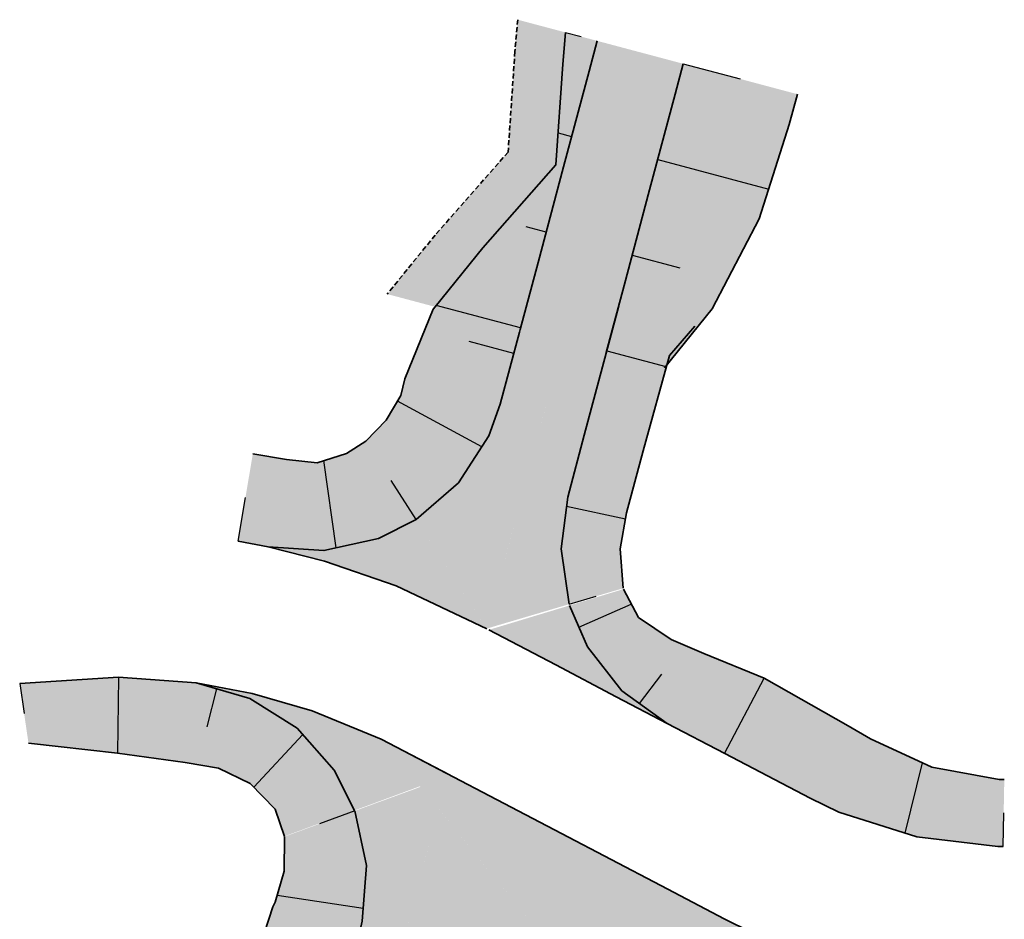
# Model space of a CAD drawing. Header units: metres. Extents: x 203098 to 221755, y 395694 to 403071.
# Tile 49 of 72: x 204367 to 204417, y 395867 to 395912. Entities that reach past the tile are written whole.
import ezdxf

# ---------------------------------------------------------------- set-up
doc = ezdxf.new("R2010")
doc.units = ezdxf.units.M
doc.linetypes.add('DASHED2', pattern=[0.375, 0.25, -0.125])
doc.layers.add('C3D-CORRIDOR', color=7, linetype='Continuous')
for name, color, linetype, lineweight in [('N-WA-GR-GRAS-V', 61, 'Continuous', 18), ('N-WA-GW-DIJK_KRUIN_BINNEN-G', 90, 'Continuous', 35), ('N-WA-GW-DIJK_KRUIN_BUITEN-G', 90, 'Continuous', 35), ('N-WA-GW-DIJK_TEEN_BINNEN-G', 90, 'Continuous', 35), ('N-WA-GW-DIJK_TEEN_BUITEN-G', 90, 'Continuous', 35), ('N-WA-KG-ONDERHOUDGRENS_WATERSCHAP-G', 170, 'DASHED2', 35), ('N-WA-VH-VERHARDING_GRASBETONSTEEN-V', 75, 'Continuous', 18)]:
    doc.layers.add(name, color=color, linetype=linetype, lineweight=lineweight)

msp = doc.modelspace()

# ---------------------------------------------------------------- hatches: boundary and pattern name
at = {"layer": 'N-WA-GR-GRAS-V'}
for points in [[(204396.036, 395911.238), (204395.628, 395909.706), (204394.341, 395904.875), (204393.054, 395900.043), (204392.152, 395896.659), (204387.856, 395897.803), (204390.275, 395900.784), (204393.96, 395904.976), (204394.3, 395910.06), (204394.442, 395911.663), (204396.036, 395911.238)], [(204398.211, 395910.659), (204397.803, 395909.127), (204396.515, 395904.296), (204395.228, 395899.464), (204394.327, 395896.08), (204392.152, 395896.659), (204393.054, 395900.043), (204394.341, 395904.875), (204395.628, 395909.706), (204396.036, 395911.238), (204398.211, 395910.659)], [(204400.385, 395910.08), (204399.977, 395908.548), (204398.69, 395903.716), (204397.402, 395898.885), (204396.501, 395895.5), (204394.327, 395896.08), (204395.228, 395899.464), (204396.515, 395904.296), (204397.803, 395909.127), (204398.211, 395910.659), (204400.385, 395910.08)], [(204406.151, 395908.543), (204405.739, 395907.013), (204404.227, 395902.241), (204401.852, 395897.7), (204399.448, 395894.715), (204396.501, 395895.5), (204397.402, 395898.885), (204398.69, 395903.716), (204399.977, 395908.548), (204400.385, 395910.08), (204406.151, 395908.543)], [(204390.456, 395881.549), (204391.525, 395885.562), (204392.38, 395888.772), (204393.212, 395891.895), (204394.499, 395896.727), (204394.954, 395898.435), (204397.128, 395897.856), (204396.673, 395896.148), (204395.386, 395891.316), (204394.554, 395888.193), (204394.217, 395885.574), (204394.627, 395882.783), (204390.456, 395881.549)], [(204384.358, 395891.01), (204385.392, 395892.072), (204386.125, 395893.326), (204386.329, 395894.172), (204387.763, 395897.685), (204387.856, 395897.803), (204392.152, 395896.659), (204392.117, 395896.526), (204391.148, 395892.888), (204390.568, 395891.279), (204389.038, 395888.909), (204386.907, 395887.06), (204384.358, 395891.01)], [(204394.627, 395882.783), (204394.217, 395885.574), (204394.554, 395888.193), (204395.386, 395891.316), (204396.673, 395896.148), (204397.128, 395897.856), (204400.97, 395896.832), (204399.686, 395895.345), (204398.362, 395890.523), (204397.518, 395887.403), (204397.2, 395885.587), (204397.354, 395883.589), (204394.627, 395882.783)], [(204386.907, 395887.06), (204389.038, 395888.909), (204390.568, 395891.279), (204391.148, 395892.888), (204392.117, 395896.526), (204392.152, 395896.659), (204394.327, 395896.08), (204394.291, 395895.946), (204393.322, 395892.309), (204392.777, 395890.262), (204391.782, 395886.528), (204390.458, 395881.558), (204386.907, 395887.06)], [(204378.655, 395890.382), (204380.354, 395890.088), (204381.905, 395889.927), (204383.383, 395890.4), (204384.358, 395891.01), (204386.907, 395887.06), (204384.996, 395886.099), (204382.241, 395885.491), (204379.426, 395885.677), (204377.908, 395885.965), (204378.655, 395890.382)], [(204379.426, 395885.677), (204382.241, 395885.491), (204384.996, 395886.099), (204386.907, 395887.06), (204390.475, 395881.531), (204385.89, 395883.714), (204382.281, 395884.961), (204379.426, 395885.677), (204379.426, 395885.677)], [(204416.532, 395870.544), (204416.271, 395870.549), (204412.175, 395871.026), (204408.249, 395872.284), (204406.788, 395872.98), (204402.483, 395875.237), (204399.574, 395876.761), (204397.285, 395878.411), (204395.548, 395880.634), (204394.646, 395882.72), (204397.364, 395883.543), (204398.123, 395882.114), (204399.771, 395880.996), (204401.424, 395880.291), (204404.476, 395879.039), (204408.707, 395876.642), (204409.84, 395875.978), (204412.938, 395874.555), (204416.335, 395873.93), (204416.597, 395873.935), (204416.532, 395870.544)], [(204399.574, 395876.761), (204396.998, 395878.112), (204393.945, 395879.712), (204390.565, 395881.484), (204394.646, 395882.72), (204395.548, 395880.634), (204397.285, 395878.411), (204399.574, 395876.761), (204399.574, 395876.761)], [(204366.883, 395878.77), (204371.871, 395879.103), (204375.795, 395878.804), (204378.506, 395878.023), (204380.891, 395876.515), (204382.76, 395874.402), (204383.789, 395872.366), (204380.245, 395871.057), (204379.778, 395872.437), (204378.522, 395873.732), (204376.923, 395874.499), (204375.232, 395874.785), (204371.82, 395875.254), (204367.326, 395875.77), (204366.883, 395878.77)], [(204366.883, 395878.77), (204371.871, 395879.103), (204375.795, 395878.804), (204378.619, 395878.275), (204381.645, 395877.401), (204385.129, 395875.962), (204388.617, 395874.15), (204383.789, 395872.366), (204382.76, 395874.402), (204380.891, 395876.515), (204378.506, 395878.023), (204375.795, 395878.803), (204371.871, 395879.103), (204366.883, 395878.769), (204366.883, 395878.77)], [(204405.138, 395865.567), (204402.421, 395866.325), (204399.6, 395866.295), (204396.899, 395865.477), (204394.792, 395864.156), (204385.165, 395875.945), (204394.234, 395871.206), (204399.249, 395868.577), (204402.493, 395866.876), (204405.138, 395865.567), (204405.138, 395865.567)], [(204388.457, 395874.045), (204387.32, 395869.78), (204386.389, 395866.283), (204386.246, 395865.747), (204385.181, 395861.75), (204384.526, 395859.289), (204382.351, 395859.869), (204383.007, 395862.329), (204384.072, 395866.326), (204384.178, 395866.766), (204384.386, 395869.58), (204383.799, 395872.34), (204388.457, 395874.045)], [(204383.799, 395872.34), (204384.386, 395869.58), (204384.178, 395866.766), (204384.072, 395866.326), (204383.007, 395862.329), (204382.351, 395859.869), (204377.612, 395861.131), (204378.391, 395863.559), (204379.666, 395867.5), (204379.783, 395867.727), (204380.229, 395869.297), (204380.248, 395871.039), (204383.799, 395872.34)], [(204394.792, 395864.156), (204392.881, 395862.081), (204391.625, 395859.554), (204391.455, 395858.985), (204391.121, 395857.731), (204391.106, 395857.674), (204384.56, 395859.418), (204384.575, 395859.475), (204384.909, 395860.729), (204385.166, 395861.693), (204386.449, 395866.508), (204388.028, 395872.438), (204394.792, 395864.156)]]:
    msp.add_hatch(color=256, dxfattribs=at).paths.add_polyline_path(points, flags=0)
at = {"layer": 'N-WA-VH-VERHARDING_GRASBETONSTEEN-V'}
msp.add_hatch(color=256, dxfattribs=at).paths.add_polyline_path([(204394.442, 395911.663), (204394.3, 395910.06), (204393.96, 395904.976), (204390.275, 395900.784), (204387.856, 395897.803), (204385.44, 395898.447), (204387.859, 395901.427), (204391.545, 395905.62), (204391.885, 395910.704), (204392.026, 395912.306), (204394.442, 395911.663)], flags=0)

# ---------------------------------------------------------------- linework, layer by layer
at = {"layer": 'C3D-CORRIDOR'}
for p, q in [((204394.442, 395911.663, 17), (204395.239, 395911.45, 16.725)), ((204400.385, 395910.08, 16.45), (204403.268, 395909.312, 15.455)), ((204394.068, 395906.588, 16.506), (204394.749, 395906.407, 16.45)), ((204399.098, 395905.248, 16.45), (204404.707, 395903.754, 14.515)), ((204393.462, 395901.575, 16.45), (204392.453, 395901.844, 16.102)), ((204397.81, 395900.417, 16.45), (204400.208, 395899.778, 15.623)), ((204392.175, 395896.744, 16.45), (204387.917, 395897.878, 14.981)), ((204391.829, 395895.446, 16.45), (204389.584, 395896.045, 15.675)), ((204396.523, 395895.585, 16.45), (204399.508, 395894.79, 15.42)), ((204390.22, 395890.739, 16.419), (204385.959, 395893.043, 14.794)), ((204382.86, 395885.628, 16.298), (204382.244, 395890.035, 14.804)), ((204386.907, 395887.06, 16.354), (204385.633, 395889.035, 15.571)), ((204377.908, 395885.965, 16.197), (204378.282, 395888.174, 15.45)), ((204394.495, 395887.735, 16.446), (204397.463, 395887.089, 15.429)), ((204394.627, 395882.783, 16.404), (204395.991, 395883.186, 15.93)), ((204395.117, 395881.631, 16.394), (204397.763, 395882.791, 15.424)), ((204371.871, 395879.103, 15.907), (204371.82, 395875.254, 14.624)), ((204398.171, 395877.772, 16.352), (204399.304, 395879.242, 15.727)), ((204366.883, 395878.77, 15.683), (204367.104, 395877.27, 15.178)), ((204402.471, 395875.243, 16.209), (204404.464, 395879.045, 14.778)), ((204376.818, 395878.509, 16.103), (204376.338, 395876.594, 15.439)), ((204381.171, 395876.199, 16.199), (204378.708, 395873.541, 14.985)), ((204411.589, 395871.214, 15.773), (204412.467, 395874.772, 14.549)), ((204383.799, 395872.34, 16.289), (204382.024, 395871.689, 15.658)), ((204416.532, 395870.544, 15.54), (204416.565, 395872.239, 14.975)), ((204384.226, 395867.407, 16.384), (204379.88, 395868.068, 14.909))]:
    msp.add_line(p, q, dxfattribs=at)
at = {"layer": 'N-WA-GW-DIJK_KRUIN_BINNEN-G'}
for points, elevation in [([(204396.036, 395911.238), (204395.628, 395909.706), (204394.341, 395904.875), (204393.054, 395900.043), (204392.152, 395896.659)], 16.45), ([(204377.908, 395885.965), (204379.426, 395885.677), (204382.281, 395884.961), (204385.89, 395883.714), (204390.475, 395881.531)], 16.197), ([(204416.532, 395870.544), (204416.271, 395870.549), (204412.175, 395871.026), (204408.249, 395872.284), (204406.788, 395872.98), (204402.483, 395875.237), (204399.574, 395876.761), (204396.998, 395878.112), (204393.945, 395879.712), (204390.565, 395881.484)], 15.54), ([(204366.883, 395878.77), (204371.871, 395879.103), (204375.795, 395878.804), (204378.619, 395878.275), (204381.645, 395877.401), (204385.129, 395875.962), (204388.617, 395874.15)], 15.757), ([(204409.879, 395863.962), (204405.339, 395865.48), (204405.138, 395865.567), (204402.493, 395866.876), (204399.249, 395868.577), (204394.234, 395871.206), (204385.165, 395875.945)], 15.77)]:
    msp.add_lwpolyline(points, dxfattribs=dict(at, elevation=elevation))
at = {"layer": 'N-WA-GW-DIJK_KRUIN_BUITEN-G'}
for points, elevation in [([(204400.385, 395910.08), (204399.977, 395908.548), (204398.69, 395903.716), (204397.402, 395898.885), (204396.501, 395895.5)], 16.45), ([(204394.627, 395882.783), (204394.217, 395885.574), (204394.554, 395888.193), (204395.386, 395891.316), (204396.673, 395896.148), (204397.128, 395897.856)], 16.404), ([(204377.908, 395885.965), (204379.426, 395885.677), (204382.241, 395885.491), (204384.996, 395886.099), (204386.907, 395887.06), (204389.038, 395888.909), (204390.568, 395891.279), (204391.148, 395892.888), (204392.117, 395896.526), (204392.152, 395896.659)], 16.197), ([(204416.532, 395870.544), (204416.271, 395870.549), (204412.175, 395871.026), (204408.249, 395872.284), (204406.788, 395872.98), (204402.483, 395875.237), (204399.574, 395876.761), (204397.285, 395878.411), (204395.548, 395880.634), (204394.646, 395882.72)], 15.54), ([(204366.883, 395878.77), (204371.871, 395879.103), (204375.795, 395878.804), (204378.506, 395878.023), (204380.891, 395876.515), (204382.76, 395874.402), (204383.789, 395872.366)], 15.683), ([(204383.799, 395872.34), (204384.386, 395869.58), (204384.178, 395866.766), (204384.072, 395866.326), (204383.007, 395862.329), (204382.351, 395859.869)], 16.289)]:
    msp.add_lwpolyline(points, dxfattribs=dict(at, elevation=elevation))
at = {"layer": 'N-WA-GW-DIJK_TEEN_BINNEN-G'}
for points, elevation in [([(204394.442, 395911.663), (204394.3, 395910.06), (204393.96, 395904.976), (204390.275, 395900.784), (204387.856, 395897.803)], 17), ([(204397.354, 395883.589), (204397.2, 395885.587), (204397.518, 395887.403), (204398.362, 395890.523), (204399.686, 395895.345), (204400.97, 395896.832)], 15.456), ([(204416.597, 395873.935), (204416.335, 395873.93), (204412.938, 395874.555), (204409.84, 395875.978), (204408.707, 395876.642), (204404.476, 395879.039), (204401.424, 395880.291), (204399.771, 395880.996), (204398.123, 395882.114), (204397.364, 395883.543)], 14.409), ([(204367.326, 395875.77), (204371.82, 395875.254), (204375.232, 395874.785), (204376.923, 395874.499), (204378.522, 395873.732), (204379.778, 395872.437), (204380.245, 395871.057)], 14.672), ([(204380.248, 395871.039), (204380.229, 395869.297), (204379.783, 395867.727), (204379.666, 395867.5), (204378.391, 395863.559), (204377.612, 395861.131)], 15.028)]:
    msp.add_lwpolyline(points, dxfattribs=dict(at, elevation=elevation))
at = {"layer": 'N-WA-GW-DIJK_TEEN_BUITEN-G'}
for p, q in [((204406.151, 395908.543, 14.461), (204405.739, 395907.013, 14.462)), ((204405.739, 395907.013, 14.462), (204404.227, 395902.241, 14.54)), ((204404.227, 395902.241, 14.54), (204401.852, 395897.7, 14.915)), ((204386.329, 395894.172, 14.788), (204387.763, 395897.685, 14.948)), ((204387.763, 395897.685, 14.948), (204387.856, 395897.803, 14.968)), ((204401.852, 395897.7, 14.915), (204399.448, 395894.715, 15.433)), ((204386.125, 395893.326, 14.797), (204386.329, 395894.172, 14.788)), ((204385.392, 395892.072, 14.782), (204386.125, 395893.326, 14.797)), ((204384.358, 395891.01, 14.787), (204385.392, 395892.072, 14.782)), ((204383.383, 395890.4, 14.795), (204384.358, 395891.01, 14.787)), ((204378.655, 395890.382, 14.703), (204380.354, 395890.088, 14.75)), ((204380.354, 395890.088, 14.75), (204381.905, 395889.927, 14.807)), ((204381.905, 395889.927, 14.807), (204383.383, 395890.4, 14.795))]:
    msp.add_line(p, q, dxfattribs=at)
at = {"layer": 'N-WA-KG-ONDERHOUDGRENS_WATERSCHAP-G'}
msp.add_polyline3d([(204392.026, 395912.306, 17), (204391.885, 395910.704, 16.908), (204391.545, 395905.62, 16.319), (204387.859, 395901.427, 15.491), (204385.44, 395898.447, 14.968)], dxfattribs=at)

doc.saveas('drawing.dxf')
